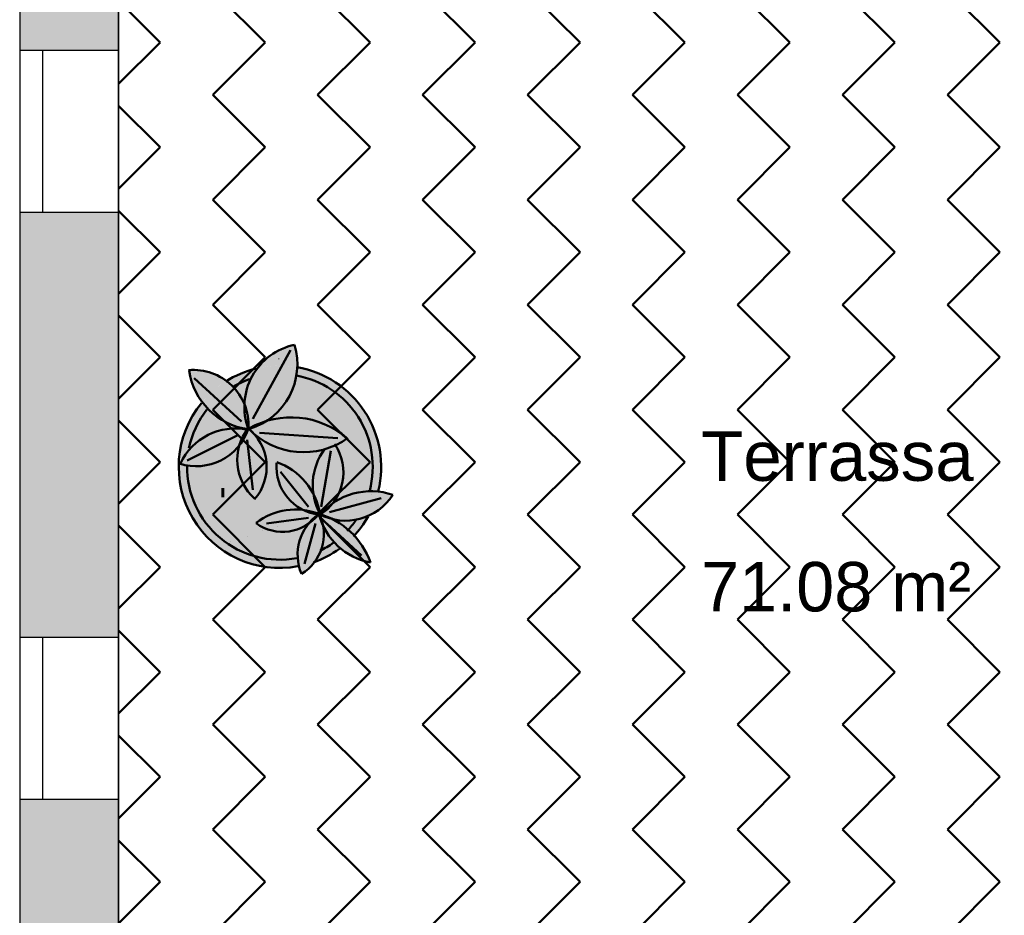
# Model space of a CAD drawing. Header units: metres. Extents: x -1 to 439, y -6 to 33.
# Tile 7 of 29: x 394.14 to 397.12, y 20.9 to 23.62. Entities that reach past the tile are written whole.
import ezdxf

# ---------------------------------------------------------------- set-up
doc = ezdxf.new("R2010")
doc.units = ezdxf.units.M
doc.linetypes.add('CONTINUA', pattern=[0])
doc.linetypes.add('PUNKT', pattern=[6.35, 0, -6.35])
for name, color, linetype, lineweight in [('3D P1 MURS EXISTENTS', 7, 'CONTINUA', 25), ('P1 LOCAL', 7, 'CONTINUA', 25), ('P1 MOBLES', 7, 'CONTINUA', 25)]:
    doc.layers.add(name, color=color, linetype=linetype, lineweight=lineweight)
doc.styles.add('ARIAL', font='arial.ttf')

# ---------------------------------------------------------------- blocks, each defined once
blk = doc.blocks.new('OBJETO_COMPLEJO_21')
at = {"layer": 'P1 MOBLES', "color": 202, "linetype": 'CONTINUA', "lineweight": 50, "transparency": 33554687}
for p, q in [((394.9605, 22.6131), (394.8462, 22.4057)), ((394.6684, 22.5284), (394.8123, 22.3972)), ((395.1044, 22.3464), (394.8673, 22.3633)), ((394.6472, 22.2787), (394.7996, 22.3549)), ((394.8462, 22.1898), (394.8292, 22.3422)), ((395.0536, 22.139), (395.0832, 22.3083)), ((395.0155, 22.139), (394.9308, 22.2448)), ((395.2525, 22.1898), (395.2525, 22.1898)), ((395.079, 22.122), (395.2356, 22.1644)), ((395.1594, 22.1601), (395.1594, 22.1601)), ((395.206, 22.1771), (395.206, 22.1771)), ((395.0282, 22.1178), (395.0536, 22.122)), ((395.0663, 22.1263), (395.0663, 22.1263)), ((395.1128, 22.1432), (395.1128, 22.1432)), ((395.0155, 22.1051), (394.8885, 22.0882)), ((394.9689, 22.0966), (394.9689, 22.0966)), ((395.0155, 22.1136), (395.0155, 22.1136)), ((394.8758, 22.067), (394.8758, 22.067)), ((394.9224, 22.0797), (394.9224, 22.0797)), ((395.0367, 22.0882), (395.0028, 21.9654)), ((395.0705, 22.0882), (395.1763, 21.9908)), ((394.7784, 22.0331), (394.7784, 22.0331)), ((394.8292, 22.0501), (394.8292, 22.0501)), ((394.7319, 22.0162), (394.7319, 22.0162))]:
    blk.add_line(p, q, dxfattribs=at)
for points in [[(394.8571, 22.558), (394.8449, 22.5548), (394.8328, 22.5512), (394.8209, 22.547), (394.8092, 22.5423), (394.7977, 22.5372), (394.7864, 22.5316), (394.7754, 22.5255), (394.7646, 22.5189)], [(394.8368, 22.5257), (394.83, 22.5233), (394.8233, 22.5206), (394.8166, 22.5178), (394.81, 22.5149), (394.8035, 22.5117), (394.7971, 22.5085), (394.7907, 22.505), (394.7845, 22.5014)], [(394.7076, 22.4339), (394.6979, 22.4207), (394.6889, 22.4071), (394.6808, 22.3929), (394.6735, 22.3783), (394.667, 22.3633), (394.6614, 22.348), (394.6568, 22.3323), (394.653, 22.3164)], [(394.852, 22.1615), (394.8614, 22.1735), (394.8695, 22.1864), (394.8761, 22.2), (394.8814, 22.2141), (394.8853, 22.2287), (394.8876, 22.2436), (394.8885, 22.2587), (394.8878, 22.274), (394.8856, 22.2892), (394.8818, 22.3039), (394.8766, 22.3181), (394.8701, 22.3317), (394.8622, 22.3445), (394.8531, 22.3565), (394.8427, 22.3676), (394.8312, 22.3777)], [(395.0476, 22.1134), (395.0606, 22.122), (395.0725, 22.1318), (395.0833, 22.1427), (395.0929, 22.1547), (395.1012, 22.1675), (395.1082, 22.1812), (395.1138, 22.1956), (395.1179, 22.2106), (395.1204, 22.226), (395.1213, 22.2414), (395.1207, 22.2567), (395.1185, 22.2718), (395.1147, 22.2867), (395.1095, 22.3011), (395.1028, 22.315), (395.0946, 22.3282)], [(395.133, 22.066), (395.1364, 22.0696), (395.1398, 22.0733), (395.143, 22.0771), (395.1462, 22.0809), (395.1494, 22.0848), (395.1524, 22.0887), (395.1554, 22.0927), (395.1583, 22.0968)], [(395.1514, 22.0484), (395.1578, 22.0554), (395.164, 22.0626), (395.17, 22.07), (395.1758, 22.0775), (395.1813, 22.0853), (395.1866, 22.0932), (395.1916, 22.1013), (395.1964, 22.1095)], [(395.0304, 21.97), (395.0409, 21.9739), (395.0512, 21.9782), (395.0613, 21.9828), (395.0713, 21.9878), (395.081, 21.9932), (395.0906, 21.9989), (395.1, 22.0049), (395.1091, 22.0113)], [(395.0504, 22.0057), (395.0556, 22.0083), (395.0607, 22.011), (395.0658, 22.0138), (395.0709, 22.0167), (395.0759, 22.0196), (395.0808, 22.0227), (395.0857, 22.0259), (395.0905, 22.0292)]]:
    blk.add_lwpolyline(points, dxfattribs=at)
for centre, radius, start, end in [((395.0133, 22.4417), 0.1925, 102.1033, 200.2043), ((394.7769, 22.5711), 0.2047, 286.8827, 16.7044), ((394.6663, 22.3866), 0.1672, 356.8346, 94.9411), ((394.8607, 22.5812), 0.2092, 187.9519, 262.1617), ((394.9288, 22.2596), 0.3068, 346.1873, 80.2094), ((394.9288, 22.2596), 0.2814, 345.1592, 79.9371), ((394.9284, 22.2598), 0.3065, 140.8457, 280.3403), ((394.9627, 22.1498), 0.26, 49.671, 119.1569), ((394.6748, 22.4284), 0.1667, 252.3924, 341.089), ((394.7932, 22.1922), 0.1838, 78.3106, 154.8452), ((394.9579, 22.2809), 0.1583, 142.1968, 228.1826), ((395.0004, 22.5343), 0.2302, 223.8051, 305.7246), ((395.2122, 22.2046), 0.184, 143.7197, 208.7429), ((395.0637, 22.2595), 0.1456, 174.9683, 264.1822), ((394.8484, 22.0819), 0.2052, 9.9277, 69.7965), ((394.9286, 22.2596), 0.2814, 179.2988, 280.5248), ((395.2049, 21.9837), 0.2022, 70.8423, 139.9272), ((395.1276, 22.2676), 0.171, 242.4364, 327.1103), ((394.9753, 21.938), 0.1925, 68.3632, 128.018), ((394.9371, 22.1999), 0.1372, 233.9913, 322.1023), ((395.1338, 21.9929), 0.1514, 125.2998, 202.3927), ((394.9205, 22.0562), 0.1415, 301.2067, 24.0281), ((394.9826, 21.8933), 0.2332, 19.0133, 74.4259), ((395.2418, 22.1664), 0.2009, 194.9276, 258.8765)]:
    blk.add_arc(centre, radius, start, end, dxfattribs=at)

msp = doc.modelspace()

# ---------------------------------------------------------------- hatches: boundary and pattern name
at = {"layer": '3D P1 MURS EXISTENTS', "linetype": 'CONTINUA', "lineweight": 18, "true_color": 0xa0a0a0, "transparency": 33554687}
for points in [[(394.13978, 24.79247), (394.13978, 23.52247), (394.43978, 23.52247), (394.43978, 24.79247)], [(394.43978, 23.03247), (394.13978, 23.03247), (394.13978, 21.74247), (394.43978, 21.74247)], [(394.13978, 21.25247), (394.13978, 18.08247), (394.43978, 18.08247), (394.43978, 21.25247)]]:
    msp.add_hatch(color=253, dxfattribs=at).paths.add_polyline_path(points)
at = {"layer": 'P1 MOBLES', "linetype": 'CONTINUA', "lineweight": 50, "transparency": 33554687}
h = msp.add_hatch(dxfattribs=at)
h.set_pattern_fill('TRAMA', color=202, scale=0.225, angle=135, style=0, pattern_type=2)
h.set_pattern_definition([(135, (-0.6364, 6e-17), (-0.31819805, 2e-17), [0.225, -0.225]), (225, (-0.6364, 6e-17), (-5e-17, -0.31819805), [0.225, -0.225])])
h.paths.add_polyline_path([(400.42339, 26.68205), (400.69412, 28.04847), (394.43978, 28.04847), (394.43978, 13.21946), (397.75611, 13.21946), (398.80176, 18.49717), (397.23227, 18.80813), (397.44605, 19.88716), (399.01554, 19.5762), (400.20961, 25.60303), (398.64012, 25.91398), (398.8539, 26.99301)], flags=0)
at = {"layer": 'P1 MOBLES', "linetype": 'CONTINUA', "lineweight": 25, "transparency": 33554687}
for points in [[(394.94806, 22.56582), (394.95249, 22.56535), (394.9595, 22.56488), (394.96861, 22.56366), (394.97361, 22.56313), (394.97623, 22.56264), (394.97983, 22.56215), (394.99239, 22.5596), (394.98135, 22.56189), (394.98146, 22.56326), (394.98141, 22.58014), (394.97997, 22.59696), (394.97715, 22.61361), (394.97297, 22.62996), (394.95702, 22.62582), (394.94149, 22.62033), (394.92647, 22.61353), (394.9121, 22.60548), (394.89847, 22.59622), (394.88568, 22.58583), (394.87382, 22.57439), (394.86299, 22.56197), (394.86056, 22.55866), (394.86644, 22.55985), (394.8713, 22.56099), (394.87404, 22.5614), (394.87776, 22.56215), (394.89346, 22.56426), (394.89672, 22.56474), (394.89732, 22.56478), (394.89808, 22.56488), (394.91854, 22.56625), (394.92071, 22.56625), (394.92237, 22.56636), (394.92733, 22.56625), (394.93904, 22.56625), (394.94438, 22.5659)], [(394.92347, 22.58907), (394.92347, 22.58599), (394.92655, 22.58599), (394.92655, 22.58907)], [(394.72586, 22.54281), (394.71156, 22.54753), (394.69689, 22.55096), (394.68198, 22.55304), (394.66694, 22.55378), (394.65328, 22.55322), (394.65648, 22.53558), (394.66084, 22.51921), (394.6665, 22.50326), (394.67344, 22.48781), (394.6816, 22.47298), (394.69094, 22.45885), (394.69323, 22.45593), (394.69653, 22.46009), (394.69857, 22.46226), (394.70124, 22.46542), (394.71142, 22.47595), (394.71412, 22.47882), (394.71475, 22.47938), (394.71549, 22.48016), (394.7307, 22.49391), (394.73216, 22.49506), (394.73322, 22.49601), (394.73705, 22.49892), (394.74679, 22.50662), (394.75091, 22.50944), (394.75369, 22.51155), (394.75758, 22.51402), (394.7637, 22.51822), (394.78134, 22.52867), (394.78116, 22.52897), (394.76667, 22.52021), (394.76541, 22.52122), (394.7529, 22.5296), (394.73968, 22.53681)], [(394.85558, 22.55208), (394.86059, 22.55848), (394.84628, 22.55512), (394.82184, 22.54718), (394.79816, 22.53722), (394.77538, 22.52532), (394.76679, 22.51987), (394.77561, 22.51308), (394.78931, 22.4998), (394.8014, 22.48505), (394.81173, 22.46902), (394.82121, 22.44983), (394.82135, 22.45621), (394.824, 22.47663), (394.82881, 22.49666), (394.83573, 22.51605), (394.84469, 22.5346)], [(394.89672, 22.56474), (394.8713, 22.56099), (394.86059, 22.55848), (394.85558, 22.55208), (394.84469, 22.5346), (394.83573, 22.51605), (394.82881, 22.49666), (394.824, 22.47663), (394.82135, 22.45621), (394.82119, 22.44908), (394.82661, 22.43397), (394.83096, 22.4154), (394.83317, 22.39645), (394.83321, 22.37591), (394.8346, 22.37469), (394.85664, 22.38215), (394.85462, 22.3862), (394.8577, 22.38774), (394.88032, 22.39649), (394.88959, 22.39911), (394.89445, 22.40199), (394.9116, 22.41476), (394.92732, 22.42925), (394.94145, 22.4453), (394.95383, 22.46273), (394.96432, 22.48136), (394.97281, 22.50099), (394.9792, 22.52139), (394.98343, 22.54235), (394.9852, 22.56092), (394.97361, 22.56313), (394.94806, 22.56582), (394.92237, 22.56636)], [(394.9792, 22.52139), (394.97281, 22.50099), (394.96432, 22.48136), (394.95383, 22.46273), (394.94145, 22.4453), (394.92732, 22.42925), (394.9116, 22.41476), (394.89118, 22.39956), (394.88959, 22.39911), (394.87606, 22.39108), (394.85664, 22.38215), (394.8346, 22.37469), (394.84268, 22.36764), (394.84731, 22.36268), (394.85141, 22.35883), (394.87007, 22.34455), (394.89009, 22.33225), (394.91127, 22.32205), (394.93337, 22.31407), (394.95617, 22.30838), (394.97943, 22.30504), (395.00291, 22.30409), (395.02636, 22.30555), (395.04955, 22.30938), (395.07222, 22.31556), (395.09415, 22.32402), (395.09646, 22.3252), (395.10276, 22.31501), (395.10948, 22.30113), (395.11472, 22.2867), (395.11846, 22.27185), (395.12066, 22.25669), (395.12131, 22.24135), (395.12038, 22.22595), (395.11785, 22.2106), (395.11375, 22.1956), (395.10817, 22.18122), (395.10118, 22.16755), (395.09286, 22.15469), (395.08762, 22.14816), (395.10009, 22.15665), (395.11952, 22.16697), (395.13997, 22.17511), (395.16118, 22.18095), (395.18291, 22.18445), (395.20488, 22.18554), (395.22618, 22.18426), (395.22871, 22.19617), (395.23157, 22.21043), (395.23305, 22.22215), (395.23464, 22.23634), (395.23514, 22.24834), (395.23549, 22.26242), (395.23498, 22.27456), (395.23413, 22.28848), (395.23259, 22.30064), (395.23056, 22.31432), (395.22799, 22.3264), (395.22481, 22.33976), (395.22121, 22.35167), (395.21692, 22.36462), (395.21231, 22.37625), (395.20694, 22.38871), (395.20135, 22.39998), (395.19496, 22.41187), (395.18841, 22.42268), (395.18106, 22.43393), (395.17359, 22.4442), (395.16533, 22.45472), (395.157, 22.46437), (395.1479, 22.4741), (395.13875, 22.48306), (395.12889, 22.49193), (395.11898, 22.50012), (395.10843, 22.50807), (395.09783, 22.51544), (395.08669, 22.52242), (395.07545, 22.5289), (395.06381, 22.53487), (395.05202, 22.54041), (395.03996, 22.54533), (395.02769, 22.54989), (395.01532, 22.55372), (395.00264, 22.55726), (394.99006, 22.56), (394.9852, 22.56092), (394.98343, 22.54235)], [(394.78931, 22.4998), (394.77561, 22.51308), (394.76679, 22.51987), (394.75369, 22.51155), (394.73322, 22.49601), (394.71412, 22.47882), (394.69653, 22.46009), (394.69333, 22.45605), (394.69778, 22.44988), (394.71288, 22.43309), (394.72969, 22.41804), (394.74803, 22.40488), (394.76767, 22.39377), (394.7884, 22.38484), (394.80997, 22.3782), (394.83031, 22.37427), (394.83209, 22.37689), (394.83214, 22.37684), (394.82658, 22.39488), (394.82265, 22.4151), (394.8209, 22.43562), (394.82119, 22.44908), (394.82018, 22.45192), (394.81173, 22.46902), (394.8014, 22.48505)], [(394.71288, 22.43309), (394.69778, 22.44988), (394.69333, 22.45605), (394.68228, 22.4421), (394.67978, 22.43875), (394.66767, 22.42053), (394.66574, 22.41744), (394.655, 22.3979), (394.65351, 22.39499), (394.64433, 22.37438), (394.64317, 22.37154), (394.63572, 22.35015), (394.6348, 22.34725), (394.62919, 22.32539), (394.62849, 22.32228), (394.62477, 22.30028), (394.62429, 22.29682), (394.62246, 22.27499), (394.62224, 22.27103), (394.62224, 22.24969), (394.62238, 22.24511), (394.62411, 22.22456), (394.62472, 22.21923), (394.62801, 22.19976), (394.62925, 22.19359), (394.63391, 22.17545), (394.63596, 22.16837), (394.64174, 22.15177), (394.64481, 22.14377), (394.65144, 22.12887), (394.65574, 22.11996), (394.66293, 22.10689), (394.6687, 22.09714), (394.67612, 22.08596), (394.68358, 22.07547), (394.69093, 22.0662), (394.70028, 22.05513), (394.70724, 22.04772), (394.7187, 22.03627), (394.72496, 22.03064), (394.73869, 22.01904), (394.74397, 22.01504), (394.76012, 22.00358), (394.76415, 22.00103), (394.78281, 21.99001), (394.78537, 21.98867), (394.8066, 21.97844), (394.80752, 21.97805), (394.83098, 21.96908), (394.8557, 21.96194), (394.88093, 21.9569), (394.90649, 21.95399), (394.93221, 21.95323), (394.9579, 21.95463), (394.98338, 21.95818), (394.98342, 21.95795), (394.98591, 21.95843), (394.98303, 21.97286), (394.98168, 21.99115), (394.98256, 22.00946), (394.98567, 22.02753), (394.99096, 22.04509), (394.99836, 22.06187), (395.00775, 22.07762), (395.01562, 22.08777), (395.00581, 22.08122), (394.99008, 22.07341), (394.97347, 22.06767), (394.95627, 22.0641), (394.93875, 22.06276), (394.92121, 22.06367), (394.90392, 22.06682), (394.88718, 22.07214), (394.87126, 22.07957), (394.85606, 22.08919), (394.87503, 22.10233), (394.89467, 22.11281), (394.91538, 22.12094), (394.93689, 22.12664), (394.95892, 22.12981), (394.98117, 22.13041), (395.00334, 22.12845), (395.02513, 22.12394), (395.03848, 22.11952), (395.04847, 22.12118), (395.04188, 22.13501), (395.03509, 22.15474), (395.03057, 22.17511), (395.03045, 22.17634), (395.02975, 22.17785), (395.0304, 22.17675), (395.0284, 22.19587), (395.02859, 22.21673), (395.03114, 22.23745), (395.03602, 22.25773), (395.04316, 22.27734), (395.05248, 22.29601), (395.06368, 22.31323), (395.04955, 22.30938), (395.02636, 22.30555), (395.00291, 22.30409), (394.97943, 22.30504), (394.95617, 22.30838), (394.93337, 22.31407), (394.91127, 22.32205), (394.89009, 22.33225), (394.87007, 22.34455), (394.85118, 22.359), (394.86221, 22.34452), (394.87009, 22.33167), (394.87665, 22.31809), (394.88182, 22.30389), (394.88555, 22.28917), (394.8878, 22.27403), (394.88849, 22.25874), (394.88763, 22.24358), (394.88527, 22.22866), (394.88143, 22.21408), (394.87614, 22.19996), (394.86946, 22.18641), (394.8614, 22.17354), (394.85278, 22.16246), (394.83845, 22.17699), (394.82642, 22.19271), (394.81645, 22.2098), (394.80868, 22.228), (394.80325, 22.24702), (394.80023, 22.26658), (394.79967, 22.28636), (394.80159, 22.30605), (394.80611, 22.32606), (394.80362, 22.32264), (394.79014, 22.30808), (394.77503, 22.29522), (394.7585, 22.28425), (394.74078, 22.27532), (394.72212, 22.26856), (394.7028, 22.26407), (394.68308, 22.2619), (394.66324, 22.26209), (394.64356, 22.26464), (394.62611, 22.26905), (394.63652, 22.28835), (394.64817, 22.30516), (394.66161, 22.32057), (394.67668, 22.3344), (394.6932, 22.34646), (394.71095, 22.35661), (394.72973, 22.36473), (394.74928, 22.37072), (394.76939, 22.37449), (394.78978, 22.37601), (394.81022, 22.37525), (394.82906, 22.37243), (394.83031, 22.37427), (394.80997, 22.3782), (394.7884, 22.38484), (394.76767, 22.39377), (394.74803, 22.40488), (394.72969, 22.41804)], [(394.81022, 22.37525), (394.78978, 22.37601), (394.76939, 22.37449), (394.74928, 22.37072), (394.72973, 22.36473), (394.71095, 22.35661), (394.6932, 22.34646), (394.67668, 22.3344), (394.66161, 22.32057), (394.64817, 22.30516), (394.63652, 22.28835), (394.62611, 22.26905), (394.64356, 22.26464), (394.66324, 22.26209), (394.68308, 22.2619), (394.7028, 22.26407), (394.72212, 22.26856), (394.74078, 22.27532), (394.7585, 22.28425), (394.77503, 22.29522), (394.79014, 22.30808), (394.80362, 22.32264), (394.8063, 22.32632), (394.81268, 22.34396), (394.82168, 22.36159), (394.82906, 22.37243)], [(394.87009, 22.33167), (394.86221, 22.34452), (394.85305, 22.35654), (394.84731, 22.36268), (394.83396, 22.37525), (394.83214, 22.37684), (394.83272, 22.37497), (394.82494, 22.35602), (394.81528, 22.33869), (394.8063, 22.32632), (394.80595, 22.32536), (394.80159, 22.30605), (394.79967, 22.28636), (394.80023, 22.26658), (394.80325, 22.24702), (394.80868, 22.228), (394.81645, 22.2098), (394.82642, 22.19271), (394.83845, 22.17699), (394.85278, 22.16246), (394.8614, 22.17354), (394.86946, 22.18641), (394.87614, 22.19996), (394.88143, 22.21408), (394.88527, 22.22866), (394.88763, 22.24358), (394.88849, 22.25874), (394.8878, 22.27403), (394.88555, 22.28917), (394.88182, 22.30389), (394.87665, 22.31809)], [(395.12066, 22.25669), (395.11846, 22.27185), (395.11472, 22.2867), (395.10948, 22.30113), (395.10276, 22.31501), (395.09646, 22.3252), (395.09415, 22.32402), (395.07222, 22.31556), (395.06368, 22.31323), (395.05248, 22.29601), (395.04316, 22.27734), (395.03602, 22.25773), (395.03114, 22.23745), (395.02859, 22.21673), (395.0284, 22.19587), (395.03045, 22.17634), (395.03877, 22.15841), (395.04571, 22.13814), (395.05065, 22.11661), (395.05109, 22.11569), (395.0529, 22.11689), (395.06518, 22.12997), (395.0819, 22.14427), (395.08762, 22.14816), (395.09286, 22.15469), (395.10118, 22.16755), (395.10817, 22.18122), (395.11375, 22.1956), (395.11785, 22.2106), (395.12038, 22.22595), (395.12131, 22.24135)], [(394.74802, 22.2065), (394.78912, 22.13567), (394.776, 22.217)], [(394.75152, 22.19601), (394.75152, 22.16715), (394.76026, 22.16715), (394.76026, 22.19601)], [(395.21889, 22.15985), (395.22626, 22.18426), (395.20488, 22.18554), (395.18291, 22.18445), (395.16118, 22.18095), (395.13997, 22.17511), (395.11952, 22.16697), (395.10009, 22.15665), (395.08762, 22.14816), (395.08327, 22.14275), (395.07249, 22.13182), (395.06059, 22.122), (395.0529, 22.11689), (395.05182, 22.11573), (395.06638, 22.11094), (395.08678, 22.10197), (395.08762, 22.1015), (395.10374, 22.09828), (395.1231, 22.09667), (395.14253, 22.09726), (395.16176, 22.10005), (395.18055, 22.10501), (395.19758, 22.11164), (395.20908, 22.13481), (395.21901, 22.15988)], [(395.27122, 22.17476), (395.25454, 22.17976), (395.2375, 22.18331), (395.22637, 22.18464), (395.22536, 22.18128), (395.22471, 22.17855), (395.21891, 22.15985), (395.21901, 22.15988), (395.21819, 22.15781), (395.21126, 22.13983), (395.20994, 22.13698), (395.20908, 22.13481), (395.20682, 22.13025), (395.20263, 22.12123), (395.19954, 22.11558), (395.19763, 22.11174), (395.20085, 22.11309), (395.2148, 22.1205), (395.228, 22.12917), (395.24034, 22.13902), (395.25172, 22.14996), (395.26204, 22.16191)], [(395.03766, 22.1608), (395.03036, 22.17653), (395.0312, 22.17229), (395.03453, 22.15725), (395.03623, 22.15143), (395.04066, 22.13855), (395.04273, 22.13322), (395.04847, 22.12118), (395.04956, 22.12136), (395.04617, 22.13615), (395.04446, 22.14178), (395.03993, 22.155)], [(395.03494, 22.11674), (395.02121, 22.12021), (395.00788, 22.125), (394.99997, 22.12875), (394.98117, 22.13041), (394.96115, 22.12987), (394.95525, 22.12928), (394.94057, 22.12717), (394.93474, 22.12607), (394.91538, 22.12094), (394.89674, 22.11362), (394.89139, 22.11106), (394.8783, 22.10408), (394.8732, 22.10106), (394.85606, 22.08919), (394.86999, 22.08037), (394.87445, 22.07808), (394.88463, 22.07333), (394.88987, 22.07129), (394.90057, 22.06788), (394.90541, 22.06655), (394.92121, 22.06367), (394.93725, 22.06284), (394.94226, 22.06303), (394.95346, 22.06389), (394.95902, 22.06467), (394.97003, 22.06696), (394.9749, 22.06816), (394.99008, 22.07341), (395.00446, 22.08055), (395.00873, 22.08317), (395.015, 22.08736), (395.02433, 22.09788), (395.03488, 22.1077), (395.04476, 22.11526)], [(395.00164, 22.12869), (395.00136, 22.12809), (395.00368, 22.12699), (395.00901, 22.1246), (395.01682, 22.12179), (395.02199, 22.12002), (395.02974, 22.11806), (395.03848, 22.11952), (395.02746, 22.12317), (395.02233, 22.12452), (395.00557, 22.12799)], [(395.06115, 22.07169), (395.05946, 22.08207), (395.05938, 22.08223), (395.05284, 22.09818), (395.04762, 22.11483), (395.04494, 22.11523), (395.03612, 22.10503), (395.02589, 22.09539), (395.01516, 22.08719), (395.00981, 22.08028), (395.00717, 22.07666), (394.99865, 22.06236), (394.9973, 22.05947), (394.99183, 22.04707), (394.99, 22.0419), (394.98663, 22.03073), (394.9853, 22.0254), (394.983, 22.01204), (394.98253, 22.00889), (394.98173, 21.99227), (394.98193, 21.98779), (394.98284, 21.97547), (394.98362, 21.96989), (394.98593, 21.9583), (394.99992, 21.96115), (395.0197, 21.96656), (395.03355, 21.97138), (395.03623, 21.97479), (395.044, 21.98715), (395.05046, 22.00025), (395.05554, 22.01394), (395.05918, 22.02808), (395.06134, 22.04252), (395.062, 22.05711)], [(395.0503, 22.11516), (395.05145, 22.11593), (395.04284, 22.11865)], [(395.15392, 22.05129), (395.14151, 22.06389), (395.12745, 22.07604), (395.11246, 22.08701), (395.09664, 22.09675), (395.0869, 22.1017), (395.07767, 22.10406), (395.06279, 22.10937), (395.05097, 22.11486), (395.04982, 22.1136), (395.05499, 22.1002), (395.05881, 22.0861), (395.05946, 22.08207), (395.06727, 22.0669), (395.07644, 22.0523), (395.08684, 22.03854), (395.09837, 22.02572), (395.11096, 22.01394), (395.11173, 22.01334), (395.12688, 22.02531), (395.14209, 22.03906)], [(395.19314, 22.1039), (395.19733, 22.11154), (395.19509, 22.11067), (395.18629, 22.10699), (395.18293, 22.10594), (395.18055, 22.10501), (395.17693, 22.10405), (395.17122, 22.10226), (395.16537, 22.101), (395.16176, 22.10005), (395.15922, 22.09968), (395.15578, 22.09894), (395.14631, 22.09781), (395.14253, 22.09726), (395.14146, 22.09723), (395.1401, 22.09706), (395.12432, 22.09664), (395.12365, 22.09668), (395.1231, 22.09667), (395.1202, 22.09691), (395.10856, 22.09767), (395.10582, 22.09811), (395.10374, 22.09828), (395.09984, 22.09906), (395.09297, 22.10015), (395.0869, 22.1017), (395.09664, 22.09675), (395.11246, 22.08701), (395.12745, 22.07604), (395.14151, 22.06389), (395.15392, 22.05129), (395.15615, 22.0536), (395.15645, 22.05393), (395.16958, 22.06946), (395.18175, 22.08596), (395.19254, 22.10287)], [(395.11079, 22.0126), (395.11173, 22.01334), (395.11096, 22.01394), (395.09837, 22.02572), (395.08684, 22.03854), (395.07644, 22.0523), (395.06727, 22.0669), (395.05946, 22.08207), (395.06115, 22.07169), (395.062, 22.05711), (395.06134, 22.04252), (395.05918, 22.02808), (395.05554, 22.01394), (395.05046, 22.00025), (395.044, 21.98715), (395.03623, 21.97479), (395.03355, 21.97138), (395.03907, 21.97329), (395.05794, 21.9813), (395.07597, 21.99041), (395.0765, 21.9907), (395.09365, 22.00085), (395.09421, 22.00121)], [(395.15395, 22.0512), (395.15247, 22.04959), (395.15245, 22.04958), (395.15245, 22.04957), (395.14661, 22.04373), (395.14209, 22.03906), (395.14048, 22.03761), (395.13882, 22.03595), (395.13188, 22.02982), (395.12688, 22.02531), (395.12564, 22.02433), (395.12437, 22.0232), (395.11599, 22.0167), (395.11182, 22.01341), (395.11666, 22.00923), (395.12957, 21.99976), (395.1432, 21.99135), (395.15745, 21.98406), (395.17224, 21.97792), (395.18747, 21.97298), (395.20304, 21.96926), (395.19679, 21.98544), (395.18935, 22.0011), (395.18076, 22.01617), (395.17108, 22.03056), (395.16036, 22.04419)], [(395.03041, 21.97005), (395.03034, 21.97023), (395.0236, 21.96781), (395.02156, 21.96721), (395.0197, 21.96656), (395.01333, 21.96482), (395.0051, 21.96243), (395.00238, 21.96182), (394.99992, 21.96115), (394.99379, 21.9599), (394.98656, 21.95829), (394.98893, 21.94889), (394.99382, 21.93519), (395.00512, 21.94281), (395.01564, 21.95147), (395.02528, 21.96111), (395.03362, 21.97124)]]:
    msp.add_hatch(color=7, dxfattribs=at).paths.add_polyline_path(points)

# ---------------------------------------------------------------- linework, layer by layer
at = {"layer": '3D P1 MURS EXISTENTS', "color": 7, "linetype": 'CONTINUA', "lineweight": 25, "transparency": 33554687}
for p, q in [((394.13978, 24.79247), (394.13978, 23.52247)), ((394.43978, 23.52247), (394.43978, 24.79247)), ((394.20978, 23.52247), (394.13978, 23.52247)), ((394.13978, 23.52247), (394.13978, 23.03247)), ((394.43978, 23.52247), (394.20978, 23.52247)), ((394.20978, 23.03247), (394.20978, 23.52247)), ((394.43978, 23.03247), (394.43978, 23.52247)), ((394.13978, 23.03247), (394.20978, 23.03247)), ((394.13978, 23.03247), (394.13978, 21.74247)), ((394.20978, 23.03247), (394.43978, 23.03247)), ((394.43978, 21.74247), (394.43978, 23.03247)), ((394.20978, 21.74247), (394.13978, 21.74247)), ((394.13978, 21.74247), (394.13978, 21.25247)), ((394.43978, 21.74247), (394.20978, 21.74247)), ((394.20978, 21.25247), (394.20978, 21.74247)), ((394.43978, 21.25247), (394.43978, 21.74247)), ((394.13978, 21.25247), (394.20978, 21.25247)), ((394.13978, 21.25247), (394.13978, 18.08247)), ((394.20978, 21.25247), (394.43978, 21.25247)), ((394.43978, 18.08247), (394.43978, 21.25247))]:
    msp.add_line(p, q, dxfattribs=at)
at = {"layer": '3D P1 MURS EXISTENTS', "color": 7, "linetype": 'PUNKT', "lineweight": 25, "transparency": 33554687}
for p, q in [((394.13978, 23.52247), (394.13978, 23.03247)), ((394.20978, 23.52247), (394.13978, 23.52247)), ((394.20978, 23.03247), (394.20978, 23.52247)), ((394.13978, 23.03247), (394.20978, 23.03247)), ((394.13978, 21.74247), (394.13978, 21.25247)), ((394.20978, 21.74247), (394.13978, 21.74247)), ((394.20978, 21.25247), (394.20978, 21.74247)), ((394.13978, 21.25247), (394.20978, 21.25247))]:
    msp.add_line(p, q, dxfattribs=at)
at = {"layer": 'P1 LOCAL', "color": 7, "linetype": 'CONTINUA', "lineweight": 25, "transparency": 33554687}
msp.add_line((394.43978, 28.07825), (394.43978, 13.24061), dxfattribs=at)

# ---------------------------------------------------------------- block references
at = {"layer": 'P1 MOBLES', "color": 202, "linetype": 'CONTINUA', "lineweight": 50, "transparency": 33554687}
msp.add_blockref('OBJETO_COMPLEJO_21', (0, 0), dxfattribs=at)

# ---------------------------------------------------------------- texts
at = {"layer": 'P1 LOCAL', "color": 7, "linetype": 'CONTINUA', "lineweight": 25, "transparency": 33554687, "char_height": 0.15, "attachment_point": 1, "style": 'ARIAL'}
for s, insert, width in [('\\W1.00;Terrassa', (396.20549, 22.36738), 0.9050913), ('\\W0.99;71.08 m²', (396.20549, 21.97138), 0.9040494)]:
    msp.add_mtext(s, dxfattribs=dict(at, insert=insert, width=width))

doc.saveas('drawing.dxf')
